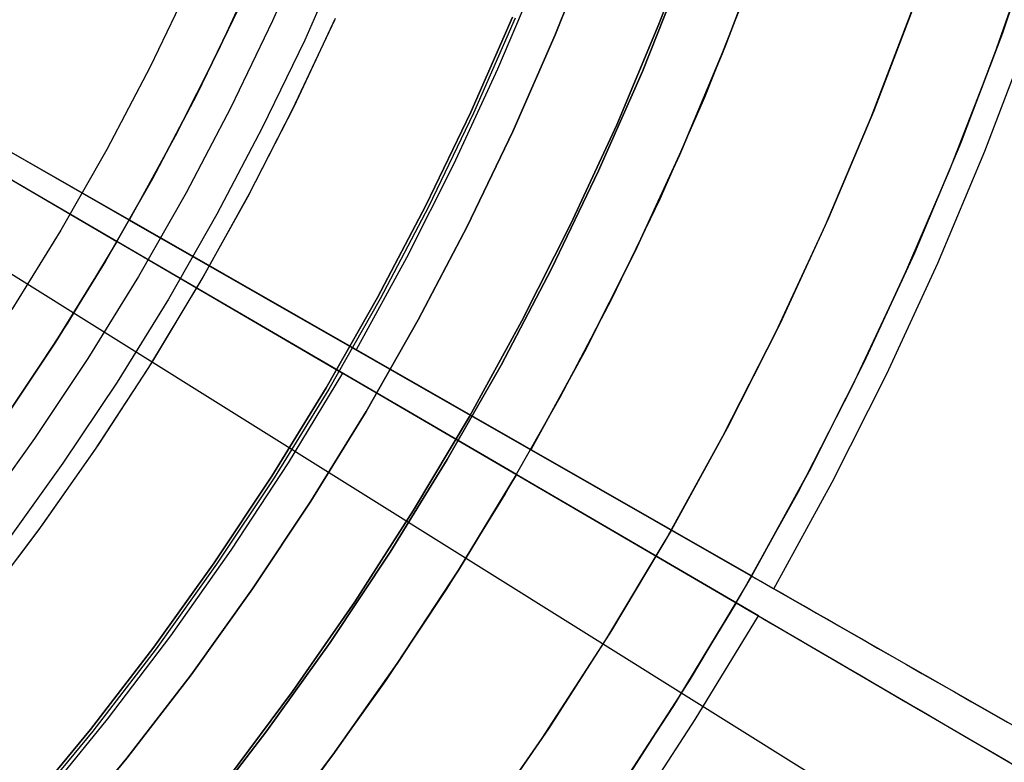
# Model space of a CAD drawing. Header units: millimetres. Extents: x 10802 to 11966, y -167 to 850.
# Tile 125 of 182: x 11432 to 11453, y 442 to 458. Entities that reach past the tile are written whole.
import ezdxf

# ---------------------------------------------------------------- set-up
doc = ezdxf.new("R2010")
doc.units = ezdxf.units.MM
for name, color, linetype in [('1', 7, 'Continuous'), ('color', 7, 'Continuous'), ('luz', 7, 'Continuous')]:
    doc.layers.add(name, color=color, linetype=linetype)

msp = doc.modelspace()

# ---------------------------------------------------------------- linework, layer by layer
at = {"layer": '1', "color": 29, "true_color": 0x4d342b}
for p, q in [((11453.98, 459.92, 46.264), (11453.14, 457.452, 46.264)), ((11453.98, 459.92, 34.462), (11453.14, 457.452, 34.462)), ((11453.98, 459.92, 40.363), (11453.14, 457.452, 40.363)), ((11447.107, 457.056, 42.462), (11447.965, 459.314, 42.462)), ((11447.965, 459.314, 51.512), (11447.107, 457.056, 51.512)), ((11447.899, 459.132, 60.562), (11447.05, 456.912, 60.562)), ((11437.021, 458.86, 70.562), (11436.154, 456.982, 70.562)), ((11443.068, 458.67, 76.062), (11442.191, 456.582, 76.062)), ((11442.911, 448.361, 42.462), (11425.976, 458.039, 42.462)), ((11447.686, 445.632, 34.462), (11425.976, 458.039, 34.462)), ((11439.134, 450.519, 76.062), (11425.976, 458.039, 76.062)), ((11434.228, 453.323, 70.562), (11425.976, 458.039, 70.562)), ((11425.753, 457.652, 42.462), (11442.6, 447.823, 42.462)), ((11425.753, 457.652, 34.462), (11447.351, 445.052, 34.462)), ((11425.753, 457.652, 76.062), (11438.843, 450.016, 76.062)), ((11425.753, 457.652, 70.562), (11433.963, 452.863, 70.562)), ((11453.14, 457.452, 46.264), (11452.215, 455.015, 46.264)), ((11453.14, 457.452, 34.462), (11452.215, 455.015, 34.462)), ((11453.14, 457.452, 40.363), (11452.215, 455.015, 40.363)), ((11452.73, 454.809, 65.657), (11453.662, 457.264, 65.657)), ((11436.154, 456.982, 70.562), (11435.223, 455.136, 70.562)), ((11447.05, 456.912, 60.562), (11446.125, 454.722, 60.562)), ((11446.172, 454.829, 42.462), (11447.107, 457.056, 42.462)), ((11447.107, 457.056, 51.512), (11446.172, 454.829, 51.512)), ((11442.191, 456.582, 76.062), (11441.243, 454.526, 76.062)), ((11435.223, 455.136, 70.562), (11434.228, 453.323, 70.562)), ((11452.215, 455.015, 46.264), (11451.206, 452.611, 46.264)), ((11452.215, 455.015, 34.462), (11451.206, 452.611, 34.462)), ((11452.215, 455.015, 40.363), (11451.206, 452.611, 40.363)), ((11445.16, 452.635, 42.462), (11446.172, 454.829, 42.462)), ((11446.172, 454.829, 51.512), (11445.16, 452.635, 51.512)), ((11451.714, 452.388, 65.657), (11452.73, 454.809, 65.657)), ((11446.125, 454.722, 60.562), (11445.126, 452.566, 60.562)), ((11441.243, 454.526, 76.062), (11440.223, 452.504, 76.062)), ((11434.228, 453.323, 70.562), (11442.911, 448.361, 60.562)), ((11433.963, 452.863, 70.562), (11432.89, 451.095, 70.562)), ((11442.6, 447.823, 60.562), (11433.963, 452.863, 70.562)), ((11444.073, 450.478, 42.462), (11445.16, 452.635, 42.462)), ((11445.16, 452.635, 51.512), (11444.073, 450.478, 51.512)), ((11440.223, 452.504, 76.062), (11439.134, 450.519, 76.062)), ((11445.126, 452.566, 60.562), (11444.054, 450.444, 60.562)), ((11451.206, 452.611, 46.264), (11450.113, 450.245, 46.264)), ((11451.206, 452.611, 34.462), (11450.113, 450.245, 34.462)), ((11451.206, 452.611, 40.363), (11450.113, 450.245, 40.363)), ((11450.613, 450.003, 65.657), (11451.714, 452.388, 65.657)), ((11432.89, 451.095, 70.562), (11431.756, 449.365, 70.562)), ((11439.134, 450.519, 76.062), (11448.168, 445.356, 65.657)), ((11442.911, 448.361, 42.462), (11444.073, 450.478, 42.462)), ((11444.073, 450.478, 51.512), (11442.911, 448.361, 51.512)), ((11444.054, 450.444, 60.562), (11442.911, 448.361, 60.562)), ((11450.113, 450.245, 46.264), (11448.94, 447.917, 46.264)), ((11450.113, 450.245, 34.462), (11448.94, 447.917, 34.462)), ((11450.113, 450.245, 40.363), (11448.94, 447.917, 40.363)), ((11438.843, 450.016, 76.062), (11437.668, 448.08, 76.062)), ((11447.831, 444.772, 65.657), (11438.843, 450.016, 76.062)), ((11449.431, 447.658, 65.657), (11450.613, 450.003, 65.657)), ((11442.031, 448.863, 72.725), (11442.031, 448.863, 61.575)), ((11442.031, 448.863, 42.462), (11442.031, 448.863, 34.462)), ((11442.911, 448.361, 60.562), (11442.911, 448.361, 42.462)), ((11442.911, 448.361, 55.262), (11451.693, 443.342, 55.262)), ((11441.725, 448.334, 72.725), (11441.725, 448.334, 61.575)), ((11441.725, 448.334, 42.462), (11441.725, 448.334, 34.462)), ((11437.668, 448.08, 76.062), (11436.427, 446.186, 76.062)), ((11441.347, 445.759, 42.462), (11442.6, 447.823, 42.462)), ((11442.6, 447.823, 51.512), (11441.347, 445.759, 51.512)), ((11442.6, 447.823, 60.562), (11441.367, 445.791, 60.562)), ((11442.6, 447.823, 42.462), (11442.6, 447.823, 60.562)), ((11442.6, 447.823, 55.262), (11451.337, 442.726, 55.262)), ((11448.94, 447.917, 46.264), (11447.686, 445.632, 46.264)), ((11448.94, 447.917, 34.462), (11447.686, 445.632, 34.462)), ((11448.94, 447.917, 40.363), (11447.686, 445.632, 40.363)), ((11448.168, 445.356, 65.657), (11449.431, 447.658, 65.657)), ((11436.427, 446.186, 76.062), (11435.12, 444.337, 76.062)), ((11440.023, 443.738, 42.462), (11441.347, 445.759, 42.462)), ((11441.347, 445.759, 51.512), (11440.023, 443.738, 51.512)), ((11441.367, 445.791, 60.562), (11440.066, 443.802, 60.562)), ((11447.686, 445.632, 46.264), (11447.686, 445.632, 34.462)), ((11447.686, 445.632, 46.264), (11447.776, 445.58, 46.828)), ((11447.776, 445.58, 46.828), (11447.883, 445.519, 47.387)), ((11447.883, 445.519, 47.387), (11448.007, 445.448, 47.942)), ((11448.007, 445.448, 47.942), (11448.147, 445.368, 48.491)), ((11448.147, 445.368, 48.491), (11448.303, 445.279, 49.035)), ((11448.168, 445.356, 65.657), (11458.086, 439.688, 65.657)), ((11448.303, 445.279, 49.035), (11448.476, 445.18, 49.572)), ((11448.476, 445.18, 49.572), (11448.665, 445.072, 50.102)), ((11447.351, 445.052, 46.264), (11445.998, 442.824, 46.264)), ((11447.351, 445.052, 34.462), (11445.998, 442.824, 34.462)), ((11447.351, 445.052, 40.363), (11445.998, 442.824, 40.363)), ((11447.351, 445.052, 34.462), (11447.351, 445.052, 46.264)), ((11447.351, 445.052, 46.264), (11447.441, 445, 46.828)), ((11447.441, 445, 46.828), (11447.547, 444.937, 47.387)), ((11448.665, 445.072, 50.102), (11448.869, 444.956, 50.624)), ((11448.869, 444.956, 50.624), (11449.089, 444.83, 51.138)), ((11446.468, 442.527, 65.657), (11447.831, 444.772, 65.657)), ((11447.547, 444.937, 47.387), (11447.67, 444.866, 47.942)), ((11447.67, 444.866, 47.942), (11447.81, 444.784, 48.491)), ((11447.81, 444.784, 48.491), (11447.965, 444.693, 49.035)), ((11447.831, 444.772, 65.657), (11457.697, 439.016, 65.657)), ((11449.089, 444.83, 51.138), (11449.324, 444.696, 51.642)), ((11447.965, 444.693, 49.035), (11448.137, 444.593, 49.572)), ((11448.137, 444.593, 49.572), (11448.325, 444.484, 50.102)), ((11449.324, 444.696, 51.642), (11449.573, 444.553, 52.138)), ((11449.573, 444.553, 52.138), (11449.838, 444.402, 52.623)), ((11435.12, 444.337, 76.062), (11433.75, 442.534, 76.062)), ((11448.325, 444.484, 50.102), (11448.528, 444.365, 50.624)), ((11448.528, 444.365, 50.624), (11448.747, 444.238, 51.138)), ((11449.838, 444.402, 52.623), (11450.117, 444.242, 53.097)), ((11448.747, 444.238, 51.138), (11448.98, 444.101, 51.642)), ((11450.117, 444.242, 53.097), (11450.41, 444.075, 53.56)), ((11448.98, 444.101, 51.642), (11449.229, 443.956, 52.138)), ((11449.229, 443.956, 52.138), (11449.492, 443.803, 52.623)), ((11450.41, 444.075, 53.56), (11450.716, 443.9, 54.01)), ((11450.716, 443.9, 54.01), (11451.036, 443.717, 54.449)), ((11438.629, 441.765, 42.462), (11440.023, 443.738, 42.462)), ((11440.023, 443.738, 51.512), (11438.629, 441.765, 51.512)), ((11440.066, 443.802, 60.562), (11438.697, 441.859, 60.562)), ((11449.492, 443.803, 52.623), (11449.77, 443.641, 53.097)), ((11451.036, 443.717, 54.449), (11451.369, 443.527, 54.875)), ((11449.77, 443.641, 53.097), (11450.061, 443.471, 53.56)), ((11450.061, 443.471, 53.56), (11450.366, 443.293, 54.01)), ((11451.369, 443.527, 54.875), (11451.714, 443.329, 55.287)), ((11450.366, 443.293, 54.01), (11450.684, 443.107, 54.449)), ((11451.714, 443.329, 55.287), (11452.071, 443.125, 55.685)), ((11450.684, 443.107, 54.449), (11451.015, 442.914, 54.875)), ((11452.071, 443.125, 55.685), (11452.44, 442.914, 56.069)), ((11451.015, 442.914, 54.875), (11451.359, 442.714, 55.287)), ((11452.44, 442.914, 56.069), (11452.821, 442.697, 56.438)), ((11445.998, 442.824, 46.264), (11444.569, 440.643, 46.264)), ((11445.998, 442.824, 34.462), (11444.569, 440.643, 34.462)), ((11445.998, 442.824, 40.363), (11444.569, 440.643, 40.363)), ((11451.359, 442.714, 55.287), (11451.714, 442.506, 55.685)), ((11452.821, 442.697, 56.438), (11453.212, 442.474, 56.792)), ((11433.75, 442.534, 76.062), (11432.318, 440.78, 76.062)), ((11445.028, 440.331, 65.657), (11446.468, 442.527, 65.657)), ((11451.714, 442.506, 55.685), (11452.081, 442.292, 56.069)), ((11452.081, 442.292, 56.069), (11452.459, 442.071, 56.438)), ((11452.459, 442.071, 56.438), (11452.849, 441.845, 56.792)), ((11437.167, 439.842, 42.462), (11438.629, 441.765, 42.462)), ((11438.629, 441.765, 51.512), (11437.167, 439.842, 51.512)), ((11438.697, 441.859, 60.562), (11437.262, 439.963, 60.562)), ((11452.849, 441.845, 56.792), (11453.248, 441.612, 57.13))]:
    msp.add_line(p, q, dxfattribs=at)
at = {"layer": '1', "color": 250, "true_color": 0x111111}
for p, q in [((11445.683, 457.554, 45.792), (11446.521, 459.756, 45.792)), ((11446.521, 459.755, 45.792), (11445.683, 457.554, 45.792)), ((11438.165, 459.536, 241.281), (11437.327, 457.631, 241.281)), ((11443.441, 457.324, 258.714), (11444.286, 459.44, 258.714)), ((11444.286, 459.44, 282.75), (11443.441, 457.324, 282.75)), ((11444.286, 459.44, 270.732), (11443.441, 457.324, 270.732)), ((11445.323, 456.535, 56.8), (11446.194, 458.717, 56.8)), ((11446.194, 458.717, 58.12), (11445.323, 456.535, 58.12)), ((11446.194, 458.717, 57.46), (11445.323, 456.535, 57.46)), ((11435.554, 458.448, 236.621), (11434.68, 456.634, 236.621)), ((11447.553, 458.201, 47.3), (11446.664, 455.973, 47.3)), ((11447.553, 458.201, 56.8), (11446.664, 455.973, 56.8)), ((11447.553, 458.201, 52.05), (11446.664, 455.973, 52.05)), ((11437.327, 457.631, 241.281), (11436.424, 455.756, 241.281)), ((11441.615, 455.657, 282.75), (11442.519, 457.711, 282.75)), ((11441.615, 455.657, 258.715), (11442.519, 457.711, 258.715)), ((11442.519, 457.711, 270.733), (11441.615, 455.657, 270.733)), ((11442.575, 457.687, 61.1), (11441.671, 455.631, 61.1)), ((11444.769, 455.383, 45.792), (11445.683, 457.554, 45.792)), ((11445.683, 457.554, 45.792), (11444.769, 455.383, 45.792)), ((11442.524, 455.238, 258.714), (11443.441, 457.324, 258.714)), ((11443.441, 457.324, 282.75), (11442.524, 455.238, 282.75)), ((11443.441, 457.324, 270.732), (11442.524, 455.238, 270.732)), ((11434.68, 456.634, 236.621), (11433.744, 454.851, 236.621)), ((11444.378, 454.385, 56.8), (11445.323, 456.535, 56.8)), ((11445.323, 456.535, 58.12), (11444.378, 454.385, 58.12)), ((11445.323, 456.535, 57.46), (11444.378, 454.385, 57.46)), ((11446.664, 455.973, 47.3), (11445.698, 453.777, 47.3)), ((11446.664, 455.973, 56.8), (11445.698, 453.777, 56.8)), ((11446.664, 455.973, 52.05), (11445.698, 453.777, 52.05)), ((11436.424, 455.756, 241.281), (11435.457, 453.914, 241.281)), ((11440.642, 453.635, 282.75), (11441.615, 455.657, 282.75)), ((11440.642, 453.635, 258.715), (11441.615, 455.657, 258.715)), ((11441.615, 455.657, 270.733), (11440.642, 453.635, 270.733)), ((11441.671, 455.631, 61.1), (11440.697, 453.607, 61.1)), ((11441.535, 453.185, 258.714), (11442.524, 455.238, 258.714)), ((11442.524, 455.238, 282.75), (11441.535, 453.185, 282.75)), ((11442.524, 455.238, 270.732), (11441.535, 453.185, 270.732)), ((11443.78, 453.244, 45.792), (11444.769, 455.383, 45.792)), ((11444.769, 455.383, 45.792), (11443.78, 453.244, 45.792)), ((11433.744, 454.851, 236.621), (11432.748, 453.101, 236.621)), ((11443.358, 452.268, 56.8), (11444.378, 454.385, 56.8)), ((11444.378, 454.385, 58.12), (11443.358, 452.268, 58.12)), ((11444.378, 454.385, 57.46), (11443.358, 452.268, 57.46)), ((11435.457, 453.914, 241.281), (11434.427, 452.106, 241.281)), ((11445.698, 453.777, 47.3), (11444.657, 451.615, 47.3)), ((11445.698, 453.777, 56.8), (11444.657, 451.615, 56.8)), ((11445.698, 453.777, 52.05), (11444.657, 451.615, 52.05)), ((11439.599, 451.648, 282.75), (11440.642, 453.635, 282.75)), ((11439.599, 451.648, 258.715), (11440.642, 453.635, 258.715)), ((11440.642, 453.635, 270.733), (11439.599, 451.648, 270.733)), ((11440.697, 453.607, 61.1), (11439.653, 451.618, 61.1)), ((11432.748, 453.101, 236.621), (11431.691, 451.387, 236.621)), ((11440.476, 451.168, 258.714), (11441.535, 453.185, 258.714)), ((11441.535, 453.185, 282.75), (11440.476, 451.168, 282.75)), ((11441.535, 453.185, 270.732), (11440.476, 451.168, 270.732)), ((11442.718, 451.142, 45.792), (11443.78, 453.244, 45.792)), ((11443.78, 453.244, 45.792), (11442.718, 451.142, 45.792)), ((11442.267, 450.188, 56.8), (11443.358, 452.268, 56.8)), ((11443.358, 452.268, 58.12), (11442.267, 450.188, 58.12)), ((11443.358, 452.268, 57.46), (11442.267, 450.188, 57.46)), ((11434.427, 452.106, 241.281), (11433.335, 450.334, 241.281)), ((11438.488, 449.698, 282.75), (11439.599, 451.648, 282.75)), ((11438.488, 449.698, 258.715), (11439.599, 451.648, 258.715)), ((11439.599, 451.648, 270.733), (11438.488, 449.698, 270.733)), ((11439.653, 451.618, 61.1), (11438.541, 449.667, 61.1)), ((11444.657, 451.615, 47.3), (11443.542, 449.491, 47.3)), ((11444.657, 451.615, 56.8), (11443.542, 449.491, 56.8)), ((11444.657, 451.615, 52.05), (11443.542, 449.491, 52.05)), ((11439.348, 449.188, 258.714), (11440.476, 451.168, 258.714)), ((11440.476, 451.168, 282.75), (11439.348, 449.188, 282.75)), ((11440.476, 451.168, 270.732), (11439.348, 449.188, 270.732)), ((11441.583, 449.077, 45.792), (11442.718, 451.142, 45.792)), ((11442.718, 451.142, 45.792), (11441.583, 449.077, 45.792)), ((11433.335, 450.334, 241.281), (11432.182, 448.601, 241.281)), ((11441.104, 448.147, 56.8), (11442.267, 450.188, 56.8)), ((11442.267, 450.188, 58.12), (11441.104, 448.147, 58.12)), ((11442.267, 450.188, 57.46), (11441.104, 448.147, 57.46)), ((11437.311, 447.788, 282.75), (11438.488, 449.698, 282.75)), ((11437.311, 447.788, 258.715), (11438.488, 449.698, 258.715)), ((11438.488, 449.698, 270.733), (11437.311, 447.788, 270.733)), ((11438.541, 449.667, 61.1), (11437.362, 447.755, 61.1)), ((11443.542, 449.491, 47.3), (11442.355, 447.406, 47.3)), ((11443.542, 449.491, 56.8), (11442.355, 447.406, 56.8)), ((11443.542, 449.491, 52.05), (11442.355, 447.406, 52.05)), ((11438.153, 447.248, 258.714), (11439.348, 449.188, 258.714)), ((11439.348, 449.188, 282.75), (11438.153, 447.248, 282.75)), ((11439.348, 449.188, 270.732), (11438.153, 447.248, 270.732)), ((11440.378, 447.053, 45.792), (11441.583, 449.077, 45.792)), ((11441.583, 449.077, 45.792), (11440.378, 447.053, 45.792)), ((11432.182, 448.601, 241.281), (11430.971, 446.909, 241.281)), ((11439.871, 446.148, 56.8), (11441.104, 448.147, 56.8)), ((11441.104, 448.147, 58.12), (11439.871, 446.148, 58.12)), ((11441.104, 448.147, 57.46), (11439.871, 446.148, 57.46)), ((11436.068, 445.919, 282.75), (11437.311, 447.788, 282.75)), ((11436.068, 445.919, 258.715), (11437.311, 447.788, 258.715)), ((11437.311, 447.788, 270.733), (11436.068, 445.919, 270.733)), ((11437.362, 447.755, 61.1), (11436.118, 445.884, 61.1)), ((11442.355, 447.406, 47.3), (11441.096, 445.363, 47.3)), ((11442.355, 447.406, 56.8), (11441.096, 445.363, 56.8)), ((11442.355, 447.406, 52.05), (11441.096, 445.363, 52.05)), ((11436.891, 445.351, 258.714), (11438.153, 447.248, 258.714)), ((11438.153, 447.248, 282.75), (11436.891, 445.351, 282.75)), ((11438.153, 447.248, 270.732), (11436.891, 445.351, 270.732)), ((11439.103, 445.072, 45.792), (11440.378, 447.053, 45.792)), ((11440.378, 447.053, 45.792), (11439.103, 445.072, 45.792)), ((11438.571, 444.192, 56.8), (11439.871, 446.148, 56.8)), ((11439.871, 446.148, 58.12), (11438.571, 444.192, 58.12)), ((11439.871, 446.148, 57.46), (11438.571, 444.192, 57.46)), ((11434.761, 444.095, 282.75), (11436.068, 445.919, 282.75)), ((11434.761, 444.095, 258.715), (11436.068, 445.919, 258.715)), ((11436.068, 445.919, 270.733), (11434.761, 444.095, 270.733)), ((11436.118, 445.884, 61.1), (11434.811, 444.058, 61.1)), ((11435.564, 443.498, 258.714), (11436.891, 445.351, 258.714)), ((11436.891, 445.351, 282.75), (11435.564, 443.498, 282.75)), ((11436.891, 445.351, 270.732), (11435.564, 443.498, 270.732)), ((11441.096, 445.363, 47.3), (11439.767, 443.366, 47.3)), ((11441.096, 445.363, 56.8), (11439.767, 443.366, 56.8)), ((11441.096, 445.363, 52.05), (11439.767, 443.366, 52.05)), ((11437.761, 443.136, 45.792), (11439.103, 445.072, 45.792)), ((11439.103, 445.072, 45.792), (11437.761, 443.136, 45.792)), ((11437.203, 442.282, 56.8), (11438.571, 444.192, 56.8)), ((11438.571, 444.192, 58.12), (11437.203, 442.282, 58.12)), ((11438.571, 444.192, 57.46), (11437.203, 442.282, 57.46)), ((11433.393, 442.316, 282.75), (11434.761, 444.095, 282.75)), ((11433.393, 442.316, 258.715), (11434.761, 444.095, 258.715)), ((11434.761, 444.095, 270.733), (11433.393, 442.316, 270.733)), ((11434.811, 444.058, 61.1), (11433.441, 442.278, 61.1)), ((11434.175, 441.693, 258.714), (11435.564, 443.498, 258.714)), ((11435.564, 443.498, 282.75), (11434.175, 441.693, 282.75)), ((11435.564, 443.498, 270.732), (11434.175, 441.693, 270.732)), ((11439.767, 443.366, 47.3), (11438.37, 441.415, 47.3)), ((11439.767, 443.366, 56.8), (11438.37, 441.415, 56.8)), ((11439.767, 443.366, 52.05), (11438.37, 441.415, 52.05)), ((11436.352, 441.248, 45.792), (11437.761, 443.136, 45.792)), ((11437.761, 443.136, 45.792), (11436.352, 441.248, 45.792)), ((11431.964, 440.586, 282.75), (11433.393, 442.316, 282.75)), ((11431.964, 440.586, 258.715), (11433.393, 442.316, 258.715)), ((11433.393, 442.316, 270.733), (11431.964, 440.586, 270.733)), ((11433.441, 442.278, 61.1), (11432.01, 440.546, 61.1)), ((11435.77, 440.42, 56.8), (11437.203, 442.282, 56.8)), ((11437.203, 442.282, 58.12), (11435.77, 440.42, 58.12)), ((11437.203, 442.282, 57.46), (11435.77, 440.42, 57.46)), ((11432.723, 439.936, 258.714), (11434.175, 441.693, 258.714)), ((11434.175, 441.693, 282.75), (11432.723, 439.936, 282.75)), ((11434.175, 441.693, 270.732), (11432.723, 439.936, 270.732))]:
    msp.add_line(p, q, dxfattribs=at)
at = {"layer": 'color', "color": 254, "true_color": 0xcad1ee}
for p, q in [((11453.945, 459.811, 34.462), (11453.107, 457.361, 34.462)), ((11453.945, 459.811, 23.935), (11453.107, 457.361, 23.935)), ((11438.875, 459.141, 17.162), (11438.023, 457.211, 17.162)), ((11452.894, 456.779, 13.408), (11453.743, 459.195, 13.408)), ((11451.226, 458.04, 34.462), (11450.329, 455.685, 34.462)), ((11451.226, 458.04, 24.361), (11450.329, 455.685, 24.361)), ((11436.586, 457.883, 19.162), (11435.692, 456.034, 19.162)), ((11435.692, 456.034, 17.162), (11436.586, 457.883, 17.162)), ((11436.586, 457.883, 18.162), (11435.692, 456.034, 18.162)), ((11450.274, 455.548, 14.26), (11451.181, 457.917, 14.26)), ((11437.766, 455.723, 21.262), (11438.673, 457.653, 21.262)), ((11437.792, 455.777, 19.162), (11438.689, 457.689, 19.162)), ((11437.792, 455.777, 20.212), (11438.689, 457.689, 20.212)), ((11453.107, 457.361, 34.462), (11452.185, 454.941, 34.462)), ((11453.107, 457.361, 23.935), (11452.185, 454.941, 23.935)), ((11438.023, 457.211, 17.162), (11437.105, 455.313, 17.162)), ((11451.963, 454.393, 13.408), (11452.894, 456.779, 13.408)), ((11435.692, 456.034, 19.162), (11434.735, 454.217, 19.162)), ((11434.735, 454.217, 17.162), (11435.692, 456.034, 17.162)), ((11435.692, 456.034, 18.162), (11434.735, 454.217, 18.162)), ((11436.792, 453.826, 21.262), (11437.766, 455.723, 21.262)), ((11436.83, 453.896, 19.162), (11437.792, 455.777, 19.162)), ((11436.83, 453.896, 20.212), (11437.792, 455.777, 20.212)), ((11450.329, 455.685, 34.462), (11449.351, 453.363, 34.462)), ((11450.329, 455.685, 24.361), (11449.351, 453.363, 24.361)), ((11449.284, 453.212, 14.26), (11450.274, 455.548, 14.26)), ((11437.105, 455.313, 17.162), (11436.122, 453.447, 17.162)), ((11452.185, 454.941, 34.462), (11451.181, 452.555, 34.462)), ((11452.185, 454.941, 23.935), (11451.181, 452.555, 23.935)), ((11450.951, 452.041, 13.408), (11451.963, 454.393, 13.408)), ((11434.735, 454.217, 19.162), (11433.716, 452.433, 19.162)), ((11433.716, 452.433, 17.162), (11434.735, 454.217, 17.162)), ((11434.735, 454.217, 18.162), (11433.716, 452.433, 18.162)), ((11435.804, 452.05, 19.162), (11436.83, 453.896, 19.162)), ((11435.804, 452.05, 20.212), (11436.83, 453.896, 20.212)), ((11435.754, 451.964, 21.262), (11436.792, 453.826, 21.262)), ((11436.122, 453.447, 17.162), (11435.075, 451.616, 17.162)), ((11449.351, 453.363, 34.462), (11448.294, 451.075, 34.462)), ((11449.351, 453.363, 24.361), (11448.294, 451.075, 24.361)), ((11448.214, 450.912, 14.26), (11449.284, 453.212, 14.26)), ((11433.716, 452.433, 19.162), (11432.635, 450.686, 19.162)), ((11432.635, 450.686, 17.162), (11433.716, 452.433, 17.162)), ((11433.716, 452.433, 18.162), (11432.635, 450.686, 18.162)), ((11451.181, 452.555, 34.462), (11450.094, 450.205, 34.462)), ((11451.181, 452.555, 23.935), (11450.094, 450.205, 23.935)), ((11434.715, 450.24, 19.162), (11435.804, 452.05, 19.162)), ((11434.715, 450.24, 20.212), (11435.804, 452.05, 20.212)), ((11449.86, 449.724, 13.408), (11450.951, 452.041, 13.408)), ((11434.651, 450.138, 21.262), (11435.754, 451.964, 21.262)), ((11435.075, 451.616, 17.162), (11433.966, 449.822, 17.162)), ((11448.294, 451.075, 34.462), (11447.158, 448.826, 34.462)), ((11448.294, 451.075, 24.361), (11447.158, 448.826, 24.361)), ((11447.065, 448.65, 14.26), (11448.214, 450.912, 14.26)), ((11432.635, 450.686, 19.162), (11431.495, 448.978, 19.162)), ((11431.495, 448.978, 17.162), (11432.635, 450.686, 17.162)), ((11432.635, 450.686, 18.162), (11431.495, 448.978, 18.162)), ((11433.486, 448.353, 21.262), (11434.651, 450.138, 21.262)), ((11433.564, 448.468, 19.162), (11434.715, 450.24, 19.162)), ((11433.564, 448.468, 20.212), (11434.715, 450.24, 20.212)), ((11450.094, 450.205, 34.462), (11448.927, 447.894, 34.462)), ((11450.094, 450.205, 23.935), (11448.927, 447.894, 23.935)), ((11433.966, 449.822, 17.162), (11432.796, 448.068, 17.162)), ((11448.69, 447.446, 13.408), (11449.86, 449.724, 13.408)), ((11447.158, 448.826, 34.462), (11445.945, 446.617, 34.462)), ((11447.158, 448.826, 24.361), (11445.945, 446.617, 24.361)), ((11445.838, 446.43, 14.26), (11447.065, 448.65, 14.26)), ((11432.353, 446.737, 19.162), (11433.564, 448.468, 19.162)), ((11432.353, 446.737, 20.212), (11433.564, 448.468, 20.212)), ((11432.259, 446.608, 21.262), (11433.486, 448.353, 21.262)), ((11432.796, 448.068, 17.162), (11431.565, 446.355, 17.162)), ((11448.927, 447.894, 34.462), (11447.681, 445.624, 34.462)), ((11448.927, 447.894, 23.935), (11447.681, 445.624, 23.935)), ((11447.443, 445.209, 13.408), (11448.69, 447.446, 13.408)), ((11431.084, 445.049, 19.162), (11432.353, 446.737, 19.162)), ((11431.084, 445.049, 20.212), (11432.353, 446.737, 20.212)), ((11430.973, 444.907, 21.262), (11432.259, 446.608, 21.262)), ((11445.945, 446.617, 34.462), (11444.657, 444.451, 34.462)), ((11445.945, 446.617, 24.361), (11444.657, 444.451, 24.361)), ((11444.535, 444.254, 14.26), (11445.838, 446.43, 14.26)), ((11447.681, 445.624, 34.462), (11446.358, 443.399, 34.462)), ((11447.681, 445.624, 23.935), (11446.358, 443.399, 23.935)), ((11446.12, 443.017, 13.408), (11447.443, 445.209, 13.408)), ((11444.657, 444.451, 34.462), (11443.295, 442.331, 34.462)), ((11444.657, 444.451, 24.361), (11443.295, 442.331, 24.361)), ((11443.156, 442.124, 14.26), (11444.535, 444.254, 14.26)), ((11446.358, 443.399, 34.462), (11444.958, 441.221, 34.462)), ((11446.358, 443.399, 23.935), (11444.958, 441.221, 23.935)), ((11444.723, 440.87, 13.408), (11446.12, 443.017, 13.408)), ((11443.295, 442.331, 34.462), (11441.86, 440.259, 34.462)), ((11443.295, 442.331, 24.361), (11441.86, 440.259, 24.361)), ((11441.705, 440.044, 14.26), (11443.156, 442.124, 14.26))]:
    msp.add_line(p, q, dxfattribs=at)
at = {"layer": 'color'}
for p, q in [((11451.226, 458.04, 34.462), (11450.329, 455.685, 34.462)), ((11450.329, 455.685, 34.462), (11449.351, 453.363, 34.462)), ((11449.351, 453.363, 34.462), (11448.294, 451.075, 34.462)), ((11448.294, 451.075, 34.462), (11447.158, 448.826, 34.462)), ((11447.158, 448.826, 34.462), (11445.945, 446.617, 34.462)), ((11445.945, 446.617, 34.462), (11444.657, 444.451, 34.462)), ((11444.657, 444.451, 34.462), (11443.295, 442.331, 34.462)), ((11443.295, 442.331, 34.462), (11441.86, 440.259, 34.462))]:
    msp.add_line(p, q, dxfattribs=at)
at = {"layer": 'luz', "color": 254, "true_color": 0xcad1ee}
for p, q in [((11255.529, 562.222, -43.088), (11509.611, 403.47, -43.088)), ((11255.529, 562.222, -41.588), (11509.611, 403.47, -41.588))]:
    msp.add_line(p, q, dxfattribs=at)

doc.saveas('drawing.dxf')
